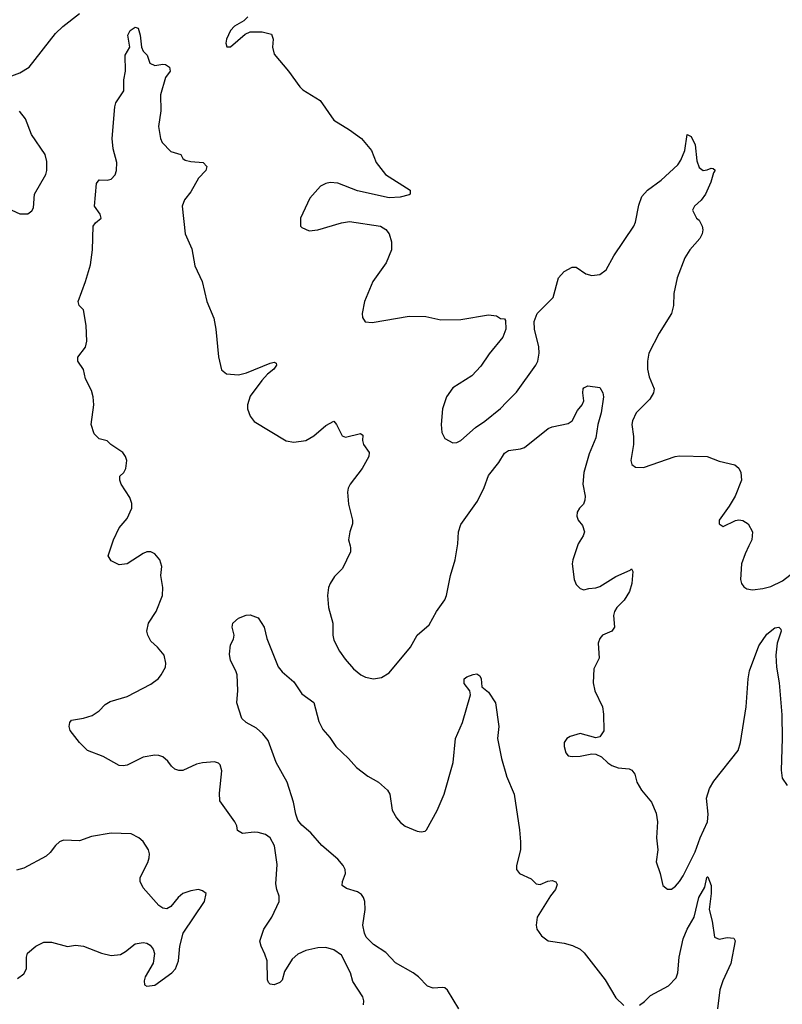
# Model space of a CAD drawing. Header units: inches. Extents: x 1603819 to 1745079, y 385938 to 533966.
# Tile 54 of 256: x 1647549 to 1651388, y 407692 to 412649. Entities that reach past the tile are written whole.
import ezdxf

# ---------------------------------------------------------------- set-up
doc = ezdxf.new("R2010")
doc.units = ezdxf.units.IN
doc.header["$MEASUREMENT"] = 0
for name, color, linetype in [('B6440', 7, 'Continuous'), ('B6441', 7, 'Continuous'), ('B6450', 7, 'Continuous'), ('B6451', 7, 'Continuous')]:
    doc.layers.add(name, color=color, linetype=linetype)

msp = doc.modelspace()

# ---------------------------------------------------------------- linework, layer by layer
at = {"layer": 'B6440', "color": 5}
for points, elevation in [([(1649280.5, 407690), (1649282.4, 407710), (1649276.3, 407730), (1649226.3, 407806.3), (1649214.8, 407850), (1649170, 407939.6), (1649130, 407966), (1649090, 407978), (1649050, 407976.4), (1648990, 407963.5), (1648950, 407944), (1648921.2, 407918.8), (1648882.3, 407857.7), (1648870, 407814), (1648858, 407802), (1648830, 407789.3), (1648810, 407794), (1648801.5, 407801.5), (1648796, 407816), (1648794.5, 407910), (1648783.9, 407943.9), (1648764, 407984), (1648758.7, 408010), (1648777.4, 408070), (1648818.9, 408130), (1648855.6, 408210), (1648855.9, 408235.9), (1648842.9, 408270), (1648838.7, 408298.7), (1648844.6, 408395.4), (1648831.1, 408490), (1648810, 408529.6), (1648786.5, 408546.5), (1648750, 408557.7), (1648730, 408559.1), (1648670, 408552), (1648646.2, 408566.2), (1648641.6, 408590), (1648631.6, 408610), (1648557, 408717), (1648554.2, 408754.2), (1648567, 408867), (1648557.6, 408897.6), (1648550, 408905.2), (1648530, 408912), (1648470, 408907), (1648439.9, 408900.1), (1648370, 408869.2), (1648350, 408869.2), (1648330, 408876), (1648313.2, 408890), (1648295.3, 408915.3), (1648270, 408938), (1648250, 408945.1), (1648230, 408945.6), (1648170, 408935.6), (1648090, 408896.2), (1648070, 408891.8), (1648050, 408894), (1647970, 408939.5), (1647890, 408969.5), (1647850, 409009.6), (1647803.5, 409070), (1647798, 409090), (1647801, 409110), (1647810, 409123.1), (1647870, 409132.4), (1647914, 409146), (1647949.6, 409170), (1647979.1, 409200.9), (1648004, 409216), (1648090, 409242), (1648210, 409302.8), (1648247.2, 409332.8), (1648261.2, 409350), (1648282.7, 409390), (1648285.2, 409410), (1648277.2, 409450), (1648243.7, 409490), (1648210, 409520.7), (1648194, 409550), (1648189.8, 409570), (1648197.4, 409610), (1648236.9, 409670), (1648267.6, 409750), (1648269.5, 409790), (1648259.5, 409850), (1648264.8, 409895.2), (1648255.1, 409930), (1648230, 409959.3), (1648210, 409969.2), (1648190, 409969.2), (1648170, 409961.2), (1648090, 409909.4), (1648050, 409905.2), (1648010, 409924), (1647994, 409950), (1648011.5, 410000)], 460), ([(1649212.1, 410000), (1649214.9, 409990), (1649214.4, 409970), (1649174.9, 409885.1), (1649134.7, 409845.3), (1649112.7, 409810), (1649104.4, 409790), (1649098.7, 409750), (1649103.6, 409690), (1649125.2, 409610), (1649124.9, 409550), (1649130, 409524.7), (1649159.1, 409470), (1649187.7, 409430), (1649230, 409380.7), (1649266, 409350), (1649290, 409338.8), (1649330, 409330.7), (1649370, 409337.3), (1649410, 409360.7), (1649517, 409490), (1649549.7, 409550.3), (1649610, 409602), (1649646.9, 409670), (1649690, 409728.5), (1649698, 409750), (1649717.6, 409850), (1649741.7, 409930), (1649752.9, 410000)], 460), ([(1649760.4, 407670), (1649702.8, 407762.8), (1649690, 407774.5), (1649677.2, 407777.2), (1649630, 407774), (1649602.7, 407782.7), (1649556.3, 407830), (1649530, 407849.8), (1649441.3, 407901.3), (1649392.7, 407952.7), (1649330, 407992.7), (1649293.5, 408030), (1649284.2, 408050), (1649277.4, 408090), (1649287.6, 408170), (1649286.4, 408210), (1649279.8, 408230), (1649270, 408244.7), (1649250, 408258), (1649194.5, 408274.5), (1649172.7, 408290), (1649174, 408310), (1649189.6, 408350), (1649188.2, 408370), (1649177.7, 408390), (1649150, 408422), (1649070.7, 408490.7), (1649015, 408555), (1648970, 408593.5), (1648950, 408618.9), (1648939.2, 408650), (1648928.4, 408710), (1648896.5, 408810), (1648840.9, 408910), (1648800.1, 409020.1), (1648773.2, 409053.2), (1648741.8, 409081.8), (1648689.4, 409110), (1648667.3, 409130), (1648642.7, 409210), (1648647.7, 409272.3), (1648643.6, 409350), (1648638, 409370), (1648610, 409422), (1648605.4, 409454.6), (1648610, 409502), (1648625.2, 409530), (1648629.3, 409550), (1648619.3, 409590), (1648622.7, 409610), (1648650, 409636), (1648690, 409651.3), (1648710, 409652), (1648750, 409638), (1648780.7, 409590), (1648793.4, 409533.4), (1648850, 409391.3), (1648870, 409366), (1648930, 409316), (1648970, 409254.8), (1649030, 409210.7), (1649055.1, 409115.1), (1649075.6, 409075.6), (1649110, 409035.5), (1649140.4, 408990), (1649204.4, 408930), (1649244.2, 408884.2), (1649301.3, 408841.3), (1649355.5, 408810), (1649400.5, 408770), (1649412, 408750), (1649424.9, 408670), (1649446.4, 408630), (1649466.6, 408606.6), (1649490, 408588.2), (1649550, 408564), (1649570, 408560.7), (1649590, 408564), (1649597.2, 408570), (1649650, 408666.8), (1649686.6, 408750), (1649731.5, 408910), (1649743.7, 409030), (1649778.4, 409110), (1649819, 409250), (1649815.3, 409270), (1649786.3, 409306.3), (1649786.6, 409330), (1649799.6, 409340.4), (1649832.8, 409352.8), (1649850, 409355.5), (1649865.8, 409345.8), (1649872.7, 409330), (1649876, 409290), (1649910, 409262.8), (1649944.4, 409210), (1649962, 409090), (1649955.3, 409030), (1649974.2, 408930), (1650000, 408842.7)], 440), ([(1647538, 407822), (1647570, 407846), (1647583.1, 407870), (1647582.6, 407930), (1647587.8, 407950), (1647630, 407985.3), (1647670, 408005.3), (1647710, 408005.5), (1647790, 407982.9), (1647830, 407989.1), (1647870, 407985), (1647960.7, 407950), (1648010, 407937.6), (1648056.6, 407943.4), (1648082.5, 407957.5), (1648130, 407996.4), (1648170, 408003.8), (1648190, 408000.5), (1648206.8, 407990), (1648220.7, 407970), (1648227.9, 407947.9), (1648221.1, 407898.9), (1648180.7, 407830), (1648176, 407810), (1648178, 407790), (1648190, 407782.8), (1648230, 407788), (1648315.3, 407850), (1648334, 407870), (1648349.2, 407910), (1648355.9, 407984.1), (1648372.3, 408050), (1648479.3, 408210), (1648488.7, 408250), (1648470, 408264), (1648450, 408269.2), (1648410, 408263.7), (1648370, 408249.2), (1648346.8, 408230), (1648310, 408184), (1648290, 408173.2), (1648270, 408176), (1648250, 408189.2), (1648170, 408279), (1648155.1, 408310), (1648155.1, 408330), (1648193.6, 408406.4), (1648200.5, 408430), (1648202.9, 408450), (1648198.4, 408470), (1648170, 408511.6), (1648149.3, 408530), (1648110, 408549.6), (1648010, 408553.6), (1647910, 408536.3), (1647850, 408515.6), (1647770, 408518.4), (1647750, 408509.4), (1647730, 408492), (1647703.1, 408456.9), (1647682, 408438), (1647570, 408377.6), (1647532.4, 408367.6)], 480)]:
    msp.add_lwpolyline(points, dxfattribs=dict(at, elevation=elevation))
at = {"layer": 'B6441', "color": 5}
for points, elevation in [([(1647464, 412350), (1647550, 412381.3), (1647597, 412410), (1647730, 412579.3), (1647766.2, 412613.8), (1647850, 412679.3)], 480), ([(1648697.4, 412662.6), (1648677.6, 412642.4), (1648630, 412616), (1648610, 412594), (1648591, 412550), (1648587.3, 412530), (1648592, 412512), (1648610, 412511.3), (1648684.5, 412575.5), (1648710, 412587.3), (1648770, 412588.2), (1648816.2, 412576.2), (1648824.4, 412550), (1648821.3, 412510), (1648830, 412476), (1648902, 412390), (1648958.8, 412310), (1648975.2, 412295.2), (1649061.1, 412241.1), (1649130, 412142.8), (1649210, 412094.9), (1649270.6, 412050), (1649321, 411990), (1649344, 411930), (1649390.5, 411870), (1649514.8, 411790), (1649514.8, 411770), (1649510, 411767), (1649465.1, 411754.9), (1649410, 411752.4), (1649250, 411787.8), (1649150, 411825.7), (1649111.5, 411828.4), (1649090, 411824), (1649063, 411810), (1649010.6, 411750), (1648962, 411650), (1648962, 411610), (1648970, 411602), (1649006.4, 411586.4), (1649050, 411590.8), (1649170, 411626.4), (1649210, 411632.4), (1649366, 411610), (1649392.2, 411592.2), (1649408.5, 411570), (1649420.3, 411530), (1649420.2, 411490), (1649394.8, 411425.2), (1649327.2, 411330), (1649285.3, 411230), (1649273.4, 411170), (1649274.8, 411150), (1649288, 411128), (1649324, 411124), (1649510, 411156), (1649593.9, 411153.9), (1649670, 411137.4), (1649770, 411138.7), (1649910, 411162.8), (1649950, 411158), (1649970, 411144.7), (1649990, 411142), (1649994.4, 411134.4), (1649996, 411090), (1649981, 411050), (1649913, 410967), (1649870, 410903.7), (1649824.8, 410855.2), (1649730, 410795.1), (1649697.1, 410750), (1649678.4, 410690), (1649670.5, 410610), (1649674, 410570), (1649690, 410541), (1649730, 410519.1), (1649750, 410520.5), (1649770, 410530.5), (1649843.6, 410596.4), (1649890, 410627), (1649970, 410692.2), (1650000, 410723)], 480), ([(1648011.5, 410000), (1648022, 410030), (1648049.7, 410090), (1648090, 410137.3), (1648114.5, 410190), (1648113.8, 410213.8), (1648103.9, 410243.9), (1648059.3, 410310), (1648053.2, 410330), (1648054, 410350), (1648073.2, 410370), (1648084, 410390), (1648088.9, 410428.9), (1648082, 410450), (1648068, 410470), (1648008, 410510), (1647990, 410528), (1647950, 410538), (1647923.7, 410563.7), (1647909.3, 410610), (1647922, 410710), (1647919.5, 410750), (1647910, 410782), (1647880.7, 410840.7), (1647870, 410888), (1647842, 410930), (1647842, 410950), (1647880.2, 410999.8), (1647886.6, 411030), (1647884.5, 411110), (1647870, 411188), (1647848, 411210), (1647842.7, 411230), (1647880.7, 411330), (1647905.1, 411414.9), (1647916.2, 411490), (1647919.5, 411610), (1647930, 411626.8), (1647959.3, 411650), (1647954.5, 411670), (1647925.6, 411710), (1647936.2, 411823.8), (1647950, 411842), (1647990, 411841.6), (1648010, 411846), (1648030, 411867.3), (1648037.3, 411890), (1648038.3, 411930), (1648019.4, 411999.4), (1648014.8, 412050), (1648027.6, 412210), (1648033.2, 412230), (1648073.2, 412290), (1648073.6, 412346.4), (1648081.2, 412390), (1648079.3, 412470), (1648104, 412510), (1648093.2, 412570), (1648105.4, 412594.6), (1648131.3, 412611.3), (1648145.4, 412605.4), (1648156, 412570), (1648162, 412510), (1648171.3, 412490), (1648190.8, 412470), (1648204.7, 412430), (1648230, 412418.8), (1648270, 412424.9), (1648282.5, 412422.5), (1648302.8, 412410), (1648306.8, 412390), (1648283.1, 412356.9), (1648258.7, 412270), (1648259.5, 412190), (1648248.7, 412111.3), (1648258, 412050), (1648266.4, 412030), (1648310, 411985.5), (1648361, 411970), (1648370.7, 411950.7), (1648381.4, 411941.4), (1648410, 411934), (1648472, 411930), (1648492, 411910), (1648486, 411890), (1648448.5, 411851.5), (1648410, 411782), (1648378, 411742), (1648366.7, 411710), (1648381.8, 411570), (1648416, 411496), (1648431.1, 411410), (1648468.4, 411330), (1648491.5, 411230), (1648526.4, 411146.4), (1648537.4, 411090), (1648550, 410951.3), (1648565.8, 410885.8), (1648590, 410866), (1648650, 410861.5), (1648690.3, 410870.3), (1648810, 410918.9), (1648830, 410924.9), (1648839.5, 410919.5), (1648841.6, 410910), (1648828, 410890), (1648796.3, 410863.7), (1648768, 410832), (1648710, 410754), (1648695.5, 410710), (1648696.6, 410690), (1648710, 410652), (1648730, 410626.7), (1648890, 410528.2), (1648930, 410522), (1648990, 410530.4), (1649030, 410554), (1649090, 410606.4), (1649130, 410626.8), (1649144, 410610), (1649173.4, 410553.4), (1649190, 410547.3), (1649265.4, 410565.4), (1649277.3, 410557.3), (1649275.5, 410530), (1649280.5, 410510), (1649307.7, 410470), (1649306, 410450), (1649274, 410390), (1649212.2, 410310), (1649202.6, 410290), (1649199.5, 410270), (1649204.9, 410210), (1649224.6, 410130), (1649224.2, 410110), (1649210.4, 410070), (1649203.8, 410030), (1649212.1, 410000)], 460), ([(1647450, 411716.5), (1647550, 411670.6), (1647590, 411670.7), (1647610, 411687.3), (1647618.3, 411701.7), (1647622.9, 411770), (1647680.9, 411870), (1647686.6, 411890), (1647685.1, 411934.9), (1647676.9, 411970), (1647608.2, 412070), (1647578, 412150), (1647548.5, 412188.5)], 480), ([(1649752.9, 410000), (1649754.5, 410010), (1649757.4, 410070), (1649770, 410108.2), (1649854.3, 410225.7), (1649887, 410293), (1649910, 410354), (1649961.3, 410418.7), (1649990, 410467), (1650000, 410473.6)], 460)]:
    msp.add_lwpolyline(points, dxfattribs=dict(at, elevation=elevation))
at = {"layer": 'B6450', "color": 5}
for points, elevation in [([(1650357.7, 410000), (1650333, 409930), (1650330.6, 409910), (1650340.7, 409830), (1650350, 409804.7), (1650370, 409784.7), (1650390, 409778.8), (1650414.2, 409785.8), (1650450, 409788.2), (1650470, 409795.5), (1650550, 409844.9), (1650622.7, 409877.3), (1650630, 409884.7), (1650636.3, 409870), (1650631.3, 409810), (1650619, 409770), (1650593, 409727), (1650554.9, 409690), (1650543.1, 409670), (1650538.7, 409650), (1650544, 409590), (1650531, 409570), (1650482.8, 409550), (1650470, 409534), (1650462, 409510), (1650466, 409434), (1650438.8, 409381.2), (1650435.5, 409310), (1650444.9, 409270), (1650482.4, 409190), (1650487.9, 409152.1), (1650490, 409068.7), (1650470, 409039), (1650450, 409033.2), (1650370, 409056), (1650319.9, 409040.1), (1650302.8, 409030), (1650290.8, 409010), (1650291, 408990), (1650298, 408958), (1650310, 408942), (1650330, 408938.8), (1650370, 408941.6), (1650430, 408953.4), (1650450, 408950.8), (1650478.4, 408938.4), (1650510, 408906.8), (1650530, 408893.4), (1650562.8, 408882.8), (1650617.1, 408877.1), (1650631, 408870), (1650646, 408850), (1650656.3, 408810), (1650679.1, 408770), (1650730.4, 408710), (1650753.5, 408653.5), (1650759.5, 408610), (1650755.3, 408530), (1650761.6, 408470), (1650753.4, 408410), (1650774, 408350), (1650786.8, 408290), (1650810, 408271), (1650830, 408271), (1650850, 408286), (1650870, 408310.8), (1650890, 408338.8), (1650950, 408459.1), (1650975.1, 408530), (1651011.3, 408610), (1651014.5, 408650), (1651006.6, 408730), (1651021.7, 408778.3), (1651044.3, 408815.7), (1651166.9, 408970), (1651178.2, 409010), (1651206.3, 409190), (1651216.1, 409330), (1651223.4, 409370), (1651270, 409496.5), (1651310, 409554.6), (1651350, 409587), (1651371.3, 409590), (1651380.7, 409580.7), (1651382.6, 409570), (1651362.4, 409510), (1651356.5, 409450), (1651358.9, 409390), (1651372.6, 409310), (1651386.5, 409150), (1651388.1, 409030), (1651382.3, 408870), (1651388, 408830), (1651412.7, 408792.7)], 460), ([(1651220.5, 410000), (1651200.8, 409959.2), (1651183.7, 409910), (1651178, 409830), (1651183, 409810), (1651194.2, 409794.2), (1651210, 409783), (1651238.4, 409778.4), (1651290, 409784.6), (1651330, 409795.3), (1651390, 409824.1), (1651470, 409886), (1651490, 409914.7), (1651501.7, 409950), (1651506.3, 410000)], 480), ([(1650000, 408842.7), (1650000.6, 408840.6), (1650037.8, 408750), (1650066, 408570), (1650070.3, 408509.7), (1650070.6, 408470), (1650050.7, 408390), (1650050.8, 408370), (1650066, 408350), (1650123.5, 408323.5), (1650150, 408298), (1650170, 408294.8), (1650207.5, 408312.5), (1650230, 408314.9), (1650247.9, 408307.9), (1650254.4, 408294.4), (1650246.4, 408270), (1650221.6, 408238.4), (1650154.9, 408130), (1650148.4, 408090), (1650152.2, 408070), (1650176.1, 408036.1), (1650210, 408012), (1650290, 408000.3), (1650332.1, 407987.9), (1650370.4, 407970), (1650391, 407951), (1650495.8, 407815.8), (1650550, 407724.2), (1650590, 407686.3)], 440), ([(1650670, 407688.2), (1650694.5, 407705.5), (1650724.2, 407735.8), (1650814.8, 407785.2), (1650854.1, 407825.9), (1650862.7, 407850), (1650869.1, 407929.1), (1650890, 408022), (1650909.9, 408070), (1650945, 408130), (1650967.9, 408230), (1650997.6, 408282.4), (1651008.7, 408330), (1651010, 408334), (1651013.2, 408333.2), (1651030.3, 408290), (1651030.2, 408250), (1651020.9, 408170), (1651036, 408110), (1651047.3, 408030), (1651070, 408020.7), (1651110, 408027.7), (1651144.7, 408024.7), (1651150.8, 408010.8), (1651130, 407897.2), (1651088.2, 407810), (1651074.7, 407765.3), (1651062.1, 407670)], 440)]:
    msp.add_lwpolyline(points, dxfattribs=dict(at, elevation=elevation))
at = {"layer": 'B6451', "color": 5}
for points, elevation in [([(1650000, 410723), (1650050, 410774.4), (1650147.8, 410910), (1650156.9, 410930), (1650163.6, 410970), (1650162, 411002), (1650141.2, 411090), (1650139, 411130), (1650154, 411170), (1650235.1, 411250), (1650260.9, 411350), (1650290, 411380.7), (1650330, 411402.8), (1650350, 411402.8), (1650398.8, 411370), (1650430, 411360.3), (1650470, 411366), (1650501.1, 411390), (1650540.7, 411459.3), (1650640.4, 411610), (1650649.8, 411630.2), (1650665.3, 411714.7), (1650681.9, 411758.1), (1650709.1, 411790.9), (1650778.6, 411841.4), (1650862.7, 411917.3), (1650878.3, 411941.7), (1650897.4, 411990), (1650909.2, 412070.8), (1650930, 412061), (1650950, 412018), (1650958.6, 411938.6), (1650970, 411905.3), (1650990, 411890.3), (1651010, 411892.2), (1651030, 411900.7), (1651039.8, 411899.8), (1651050.9, 411890.9), (1651042, 411878), (1651028.5, 411830), (1651002, 411770), (1650979.7, 411740.3), (1650946.8, 411710), (1650936, 411690), (1650956, 411650), (1650970, 411638.8), (1650984.6, 411610), (1650988.2, 411590), (1650985.4, 411570), (1650973.3, 411546.7), (1650922, 411490), (1650897.6, 411450), (1650859.5, 411350), (1650843.1, 411270), (1650841.1, 411210), (1650830.4, 411170.4), (1650768.6, 411071.4), (1650717.1, 410970), (1650709.3, 410930), (1650709.2, 410889.2), (1650718.3, 410850), (1650743.1, 410790), (1650740.4, 410770), (1650721.1, 410738.9), (1650653.4, 410670), (1650634.6, 410630), (1650630.3, 410610), (1650639.5, 410550), (1650638.7, 410510), (1650626, 410430), (1650630.8, 410410), (1650650, 410396.3), (1650690, 410394.4), (1650849.8, 410450.2), (1650870, 410453.2), (1651010, 410450.4), (1651070, 410425.5), (1651150, 410407.3), (1651170, 410390.6), (1651179.3, 410370), (1651183, 410330), (1651150.7, 410250), (1651121.1, 410198.9), (1651071, 410130), (1651071.3, 410111.3), (1651090, 410098), (1651152.5, 410127.5), (1651170, 410131), (1651190, 410127.3), (1651216.3, 410110), (1651239.1, 410070), (1651234.9, 410030), (1651220.5, 410000)], 480), ([(1650000, 410473.6), (1650010, 410480.3), (1650070, 410487.9), (1650090, 410494.9), (1650210, 410590.4), (1650230, 410598.7), (1650310, 410616.3), (1650331.3, 410628.7), (1650358, 410682), (1650380.7, 410710), (1650389.6, 410730), (1650383.7, 410770), (1650386.6, 410790), (1650390, 410796), (1650410, 410806), (1650470, 410797.3), (1650485.5, 410770), (1650488.4, 410750), (1650476.5, 410670), (1650459.4, 410610), (1650450, 410544.5), (1650416, 410464), (1650388.5, 410368.5), (1650384.4, 410310), (1650396.3, 410250), (1650394, 410230), (1650386.8, 410210), (1650367.3, 410190), (1650356.3, 410170), (1650354, 410150), (1650360.7, 410130), (1650382, 410102), (1650391.8, 410070), (1650385.3, 410050), (1650361.3, 410010), (1650357.7, 410000)], 460)]:
    msp.add_lwpolyline(points, dxfattribs=dict(at, elevation=elevation))

doc.saveas('drawing.dxf')
